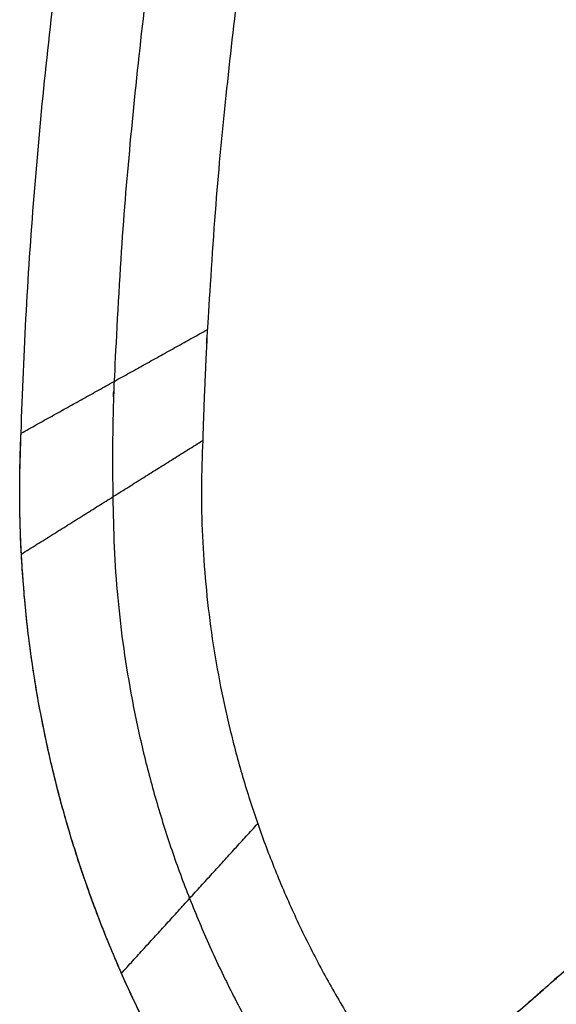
# Model space of a CAD drawing. Header units: millimetres. Extents: x 581 to 1437, y -333 to 1981.
# Tile 29 of 42: x 637 to 717, y 1487 to 1633. Entities that reach past the tile are written whole.
import ezdxf

# ---------------------------------------------------------------- set-up
doc = ezdxf.new("R2010")
doc.units = ezdxf.units.MM
doc.layers.add('Legs', color=7, linetype='Continuous', true_color=0x3fbf7f)
doc.layers.add('Tabletop', color=7, linetype='Continuous', true_color=0xcc9900)

msp = doc.modelspace()

# ---------------------------------------------------------------- linework, layer by layer
at = {"layer": 'Legs'}
for points, degree in [([(754.26, 1524.04, -1468.9), (726.19, 1499.45, -1553.23), (698.12, 1474.86, -1637.55)], 2), ([(761.71, 1523.25, -1471.02), (733.63, 1498.66, -1555.35), (705.56, 1474.06, -1639.68)], 2), ([(707.56, 1473.85, -1640.25), (727.24, 1490.14, -1584.3), (746.91, 1506.44, -1528.35), (766.59, 1522.73, -1472.4)], 3), ([(714.04, 1465.54, -1641.55), (743.54, 1491.38, -1555.64), (773.04, 1517.22, -1469.72)], 2), ([(684.88, 1463.26, -1636.71), (709.13, 1484.5, -1546.24), (733.38, 1505.75, -1455.77)], 2), ([(684.59, 1455.69, -1634.93), (708.85, 1476.95, -1544.42), (733.11, 1498.2, -1453.91)], 2), ([(732.93, 1492.89, -1452.6), (716.78, 1479.65, -1513.18), (700.64, 1466.41, -1573.76), (684.5, 1453.16, -1634.34)], 3)]:
    msp.add_open_spline(points, degree=degree, dxfattribs=at)
at = {"layer": 'Tabletop'}
for points, weights, degree in [([(637.23, 1572.08, -1356.78), (641.79, 1720.51, -1356.78), (704.1, 1855.3, -1356.78)], [1, 0.979830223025, 1], 2), ([(637.23, 1572.08, -1364.78), (641.79, 1720.51, -1364.78), (704.1, 1855.3, -1364.78)], [1, 0.979830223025, 1], 2), ([(637.23, 1572.08, -1360.78), (641.79, 1720.51, -1360.78), (704.1, 1855.3, -1360.78)], [1, 0.979830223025, 1], 2), ([(637.23, 1572.08, -1364.78), (646.44, 1577.21, -1368.44), (655.67, 1582.34, -1372.11), (664.91, 1587.48, -1375.78)], [1, 0.999256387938, 0.998512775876, 0.997769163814], 3), ([(637.28, 1554.14, -1364.78), (636.8, 1563.11, -1364.78), (637.23, 1572.08, -1364.78)], [0.981705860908, 0.989543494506, 1], 2), ([(637.28, 1554.14, -1364.78), (646.37, 1559.83, -1368.49), (655.34, 1565.45, -1372.16), (664.21, 1571.01, -1375.78)], [0.981705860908, 0.987803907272, 0.993901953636, 1], 3), ([(664.21, 1571.01, -1375.78), (661.19, 1510.04, -1375.78), (701.5, 1464.2, -1375.78)], [1, 0.921767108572, 0.989548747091], 2), ([(650.87, 1562.65, -1370.33), (650.98, 1498.61, -1370.27), (694.57, 1451.73, -1370.25)], [0.990852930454, 0.924361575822, 0.994774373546], 2), ([(687.71, 1439.39, -1364.78), (640.83, 1487.24, -1364.78), (637.28, 1554.14, -1364.78)], [1, 0.926956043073, 0.981705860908], 2), ([(652.14, 1491.89, -1364.78), (658.89, 1499.29, -1368.45), (665.63, 1506.7, -1372.11), (672.38, 1514.11, -1375.78)], [0.958904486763, 0.958693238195, 0.958481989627, 0.958270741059], 3)]:
    msp.add_rational_spline(points, weights, degree=degree, dxfattribs=at)
for points, weights, knots in [([(716.3, 1849.52, -1370.28), (656.97, 1721.11, -1370.29), (651.05, 1579.77, -1370.28), (650.7, 1571.22, -1370.31), (650.87, 1562.65, -1370.33)], [1, 0.980423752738, 0.998884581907, 0.994179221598, 0.990852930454], [0, 0, 0, 302.813278, 302.813278, 321.717277, 321.717277, 321.717277]), ([(728.5, 1843.73, -1375.78), (672.14, 1721.7, -1375.78), (664.91, 1587.48, -1375.78), (664.46, 1579.25, -1375.78), (664.21, 1571.01, -1375.78)], [1, 0.98101728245, 0.997769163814, 0.998814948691, 1], [0, 0, 0, 302.813278, 302.813278, 321.717277, 321.717277, 321.717277]), ([(819.33, 1386.18, -1356.78), (741.91, 1384.06, -1356.78), (687.71, 1439.39, -1356.78), (633.51, 1494.72, -1356.78), (637.23, 1572.08, -1356.78)], [1, 0.916499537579, 1, 0.916499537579, 1], [-585.08541, -585.08541, -585.08541, -439.031113, -439.031113, -292.976817, -292.976817, -292.976817]), ([(819.33, 1386.18, -1360.78), (741.91, 1384.06, -1360.78), (687.71, 1439.39, -1360.78), (633.51, 1494.72, -1360.78), (637.23, 1572.08, -1360.78)], [1, 0.916499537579, 1, 0.916499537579, 1], [-585.08541, -585.08541, -585.08541, -439.031113, -439.031113, -292.976817, -292.976817, -292.976817])]:
    msp.add_rational_spline(points, weights, degree=2, knots=knots, dxfattribs=at)
msp.add_open_spline([(637.23, 1572.08, -1364.78), (637.23, 1572.08, -1360.78), (637.23, 1572.08, -1356.78)], degree=2, dxfattribs=at)

doc.saveas('drawing.dxf')
